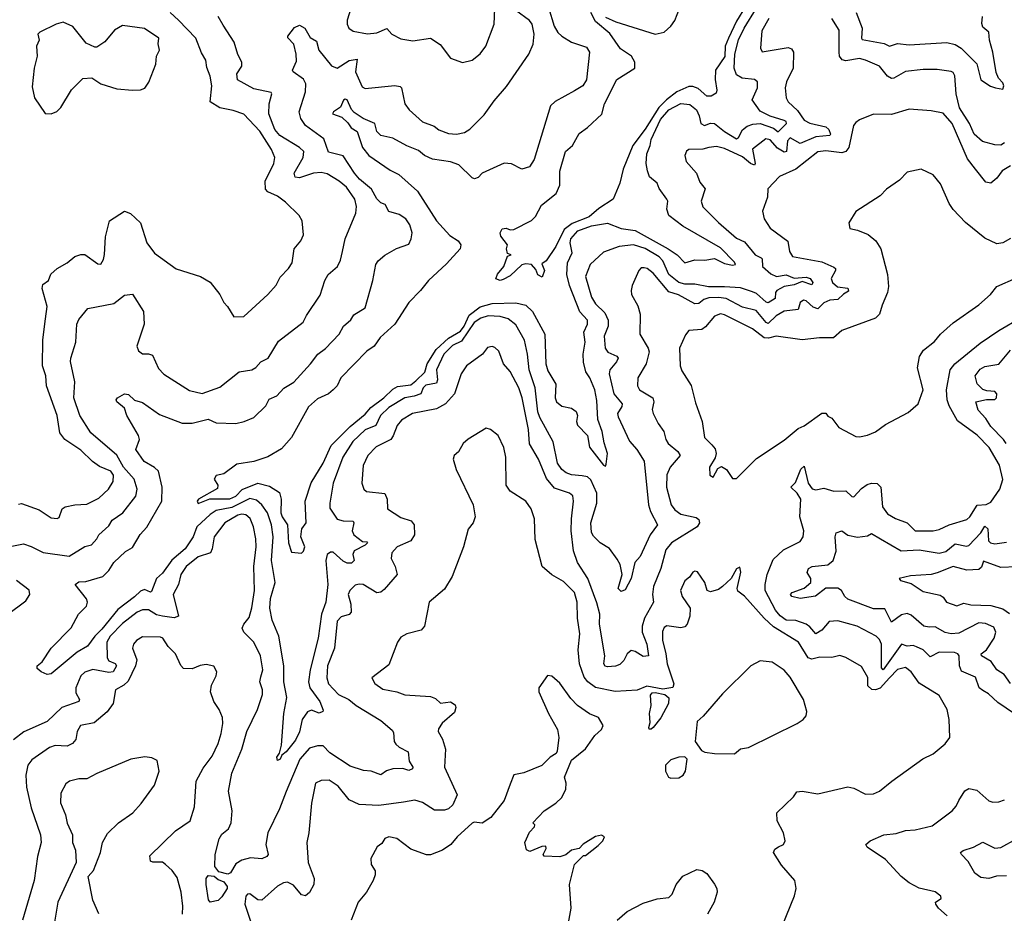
# Model space of a CAD drawing. Extents: x 1843161 to 1959474, y 907081 to 1016326.
# Tile 41 of 256: x 1849487 to 1854443, y 941709 to 946208. Entities that reach past the tile are written whole.
import ezdxf

# ---------------------------------------------------------------- set-up
doc = ezdxf.new("R2010")
doc.units = 0

msp = doc.modelspace()

# ---------------------------------------------------------------- linework, layer by layer
at = {"layer": '0CON20XD'}
for points in [[(1852149.2, 946269.2), (1852177.6, 946175), (1852195, 946144), (1852215, 946125.3), (1852265, 946095.9), (1852339.4, 946069.4), (1852355.8, 946045), (1852340, 945905), (1852321.2, 945875), (1852280.3, 945849.7), (1852183, 945797), (1852158.6, 945775), (1852077.1, 945505), (1852052.7, 945467.3), (1852015, 945455.8), (1851963.2, 945483.2), (1851925, 945486.7), (1851815, 945435.6), (1851795, 945414.4), (1851777, 945407), (1851765, 945412.2), (1851698.1, 945478.1), (1851655, 945492.3), (1851565, 945506.3), (1851525, 945524.7), (1851495, 945549.2), (1851435, 945573.3), (1851365, 945611.5), (1851305, 945625.6), (1851284.5, 945645), (1851275, 945685.6), (1851215, 945710.6), (1851170.8, 945740.8), (1851156.9, 945756.9), (1851135, 945804.5), (1851125, 945808.1), (1851116.6, 945803.4), (1851102.4, 945767.6), (1851065.8, 945745), (1851061.4, 945735), (1851107.6, 945717.6), (1851138.5, 945688.5), (1851155, 945663.1), (1851185.7, 945645), (1851212.1, 945565), (1851244.2, 945524.2), (1851351.5, 945451.5), (1851395, 945429.3), (1851490, 945345), (1851585, 945195.5), (1851652.4, 945122.4), (1851694.4, 945095), (1851707.8, 945075), (1851704.5, 945055), (1851635, 944979.5), (1851544, 944896), (1851505, 944845.5), (1851446.4, 944785), (1851375.2, 944674.8), (1851301.5, 944608.5), (1851271.3, 944565), (1851235, 944539.6), (1851103, 944405), (1851084.2, 944365), (1851065.3, 944345), (1851041.1, 944325), (1850985, 944300.3), (1850940, 944260), (1850855.2, 944104.8), (1850805, 944048.2), (1850735, 944006.9), (1850665, 943984.7), (1850580, 943970), (1850515, 943922.5), (1850476.4, 943913.6), (1850466.2, 943895), (1850483.8, 943865), (1850482.3, 943847.7), (1850386, 943795), (1850380.8, 943785), (1850385, 943772), (1850443.6, 943796.4), (1850545, 943795.8), (1850575, 943809.8), (1850606.8, 943843.2), (1850685, 943875.6), (1850745, 943860), (1850795, 943828.1), (1850802.2, 943795), (1850800.7, 943725), (1850807.5, 943705), (1850835.5, 943665), (1850840.2, 943575), (1850855, 943527.5), (1850905, 943522), (1850915, 943532), (1850921.8, 943555), (1850901.1, 943605), (1850907.5, 943645), (1850929.2, 943675), (1850923.6, 943785), (1850953.4, 943876.6), (1851014.5, 943975), (1851054.8, 944065.2), (1851150.2, 944159.8), (1851225, 944221.6), (1851254.1, 944255.9), (1851319.3, 944305), (1851365, 944348.4), (1851389, 944361), (1851455, 944370.6), (1851480.6, 944389.4), (1851525.5, 944434.5), (1851537.3, 944475), (1851582.4, 944547.6)], [(1851153.8, 946265), (1851135.9, 946205.9), (1851136, 946185), (1851143.8, 946165), (1851165, 946150), (1851237.3, 946137.3), (1851285, 946141.4), (1851335, 946163.8), (1851360, 946135), (1851405, 946112.5), (1851465, 946102.5), (1851555, 946115.7), (1851603.4, 946083.4), (1851655, 946014), (1851715, 945992), (1851765, 946004.4), (1851805, 946035.8), (1851833.1, 946075), (1851875.7, 946185), (1851878.2, 946265)], [(1851582.4, 944547.6), (1851645, 944605.7), (1851705, 944640), (1851724.5, 944665), (1851750, 944720), (1851805, 944762.6), (1851865, 944780), (1851985, 944782.9), (1852035, 944771.3), (1852068.7, 944738.7), (1852130, 944625), (1852135.2, 944475.2), (1852145, 944440), (1852185, 944373.8), (1852182.3, 944305), (1852188.5, 944285), (1852215, 944263.1), (1852265, 944251.8), (1852287.3, 944235), (1852295.2, 944215.2), (1852289.8, 944185), (1852295, 944166.4), (1852345.2, 944115.2), (1852355.9, 944055.9), (1852425, 943966), (1852435, 943961.2), (1852439.5, 943970.5), (1852445.7, 944024.2), (1852428.4, 944078.4), (1852418.7, 944135), (1852396.2, 944195), (1852391.6, 944291.6), (1852382.6, 944345), (1852356.9, 944405), (1852337.2, 944435), (1852325, 944483.3), (1852323, 944525), (1852332.7, 944585), (1852327.2, 944635), (1852344.7, 944675), (1852344.7, 944694.8), (1852307.1, 944737.1), (1852255, 944869.5), (1852241.2, 944925), (1852243.8, 944985), (1852267.1, 945035), (1852257.9, 945085), (1852261.6, 945105), (1852295.9, 945145), (1852365, 945170.3), (1852445, 945184.2), (1852515, 945156.7), (1852585, 945147.8), (1852750.8, 945055), (1852797.1, 945025), (1852835, 944984.5), (1852885, 944998.5), (1852935, 944997.5), (1852985, 945006.4), (1853035, 944981.6), (1853075, 944971.8), (1853089.2, 944975), (1853085, 944987.3), (1853015, 945059.2), (1852825, 945168.7), (1852755, 945222.5), (1852744.6, 945255), (1852748.8, 945295), (1852744.6, 945305), (1852705, 945358.6), (1852695, 945385.6), (1852657.9, 945417.9), (1852647, 945447), (1852640.3, 945485), (1852643.1, 945533.1), (1852660.4, 945575), (1852665.2, 945605), (1852712.7, 945705), (1852755, 945754.5), (1852815, 945785.6), (1852860.8, 945780.8), (1852892.9, 945755), (1852907.4, 945725), (1852914.8, 945685), (1852934.8, 945675.2), (1852965, 945687.2), (1852985, 945686.3), (1853035, 945645.8), (1853095, 945608.2), (1853105, 945614.6), (1853125, 945653.3), (1853148, 945672), (1853176.9, 945683.1), (1853215, 945685.7), (1853282, 945662), (1853305, 945644.1), (1853346.9, 945685), (1853345.3, 945695), (1853335, 945701.2), (1853265, 945723.3), (1853215, 945747.9), (1853174.5, 945805), (1853200.7, 945865), (1853200, 945895), (1853185, 945907.7), (1853124.4, 945914.4), (1853095, 945930), (1853083.6, 945965), (1853086.4, 946035), (1853105, 946106.4), (1853133.2, 946165), (1853195, 946265.7)], [(1853139.9, 946275), (1853095, 946201.6), (1853054.1, 946115.9), (1853038.8, 946075), (1853036.7, 946023.3), (1852990, 945955), (1852987.8, 945907.8), (1852996.8, 945853.2), (1852992, 945838), (1852967, 945823), (1852945, 945823.8), (1852901.5, 945861.5), (1852875, 945871.6), (1852855, 945871.5), (1852795, 945845.5), (1852743.1, 945805), (1852704.2, 945765.8), (1852635, 945657.5), (1852572.4, 945575), (1852523.8, 945455), (1852508.6, 945385), (1852473.8, 945305), (1852402.2, 945257.8), (1852352.8, 945215), (1852268.3, 945181.7), (1852228, 945152), (1852185, 945066.2), (1852137.5, 944995), (1852115, 944980), (1852128.1, 944945), (1852117.5, 944912.5), (1852094.4, 944924.4), (1852085, 944950), (1852062.5, 944975), (1852035, 944980), (1852015, 944974), (1851955, 944918.6), (1851920, 944900), (1851905, 944895.5), (1851884, 944904), (1851892.6, 944927.4), (1851923.8, 944965), (1851941.7, 945018.3), (1851960, 945025), (1851941.7, 945031.7), (1851937.5, 945055), (1851942.5, 945075), (1851909.2, 945119.2), (1851905.8, 945135.8), (1851915, 945155.5), (1851935, 945158.8), (1851955, 945151.1), (1851975, 945151.8), (1852062.6, 945197.4), (1852083.3, 945216.7), (1852112.8, 945275), (1852186.5, 945333.5), (1852205.5, 945374.5), (1852206.5, 945445), (1852233.9, 945545), (1852269.2, 945575), (1852303.2, 945635), (1852345, 945665.3), (1852416.5, 945733.5), (1852431, 945785), (1852492.6, 945907.4), (1852583.8, 945965), (1852582.9, 945995), (1852566.5, 946025), (1852511, 946061), (1852458.2, 946138.2), (1852385, 946200), (1852361.4, 946245)], [(1852435, 946220.4), (1852488, 946198), (1852685, 946134.8), (1852731.1, 946145), (1852765, 946175.4), (1852784.7, 946205), (1852808.6, 946265)], [(1849405, 943548.7), (1849505, 943569.4), (1849545, 943556.4), (1849605, 943525.4), (1849735, 943506.7), (1849813.9, 943556.1), (1849848.6, 943565), (1849874.5, 943595), (1849885.7, 943615), (1849935, 943660.6), (1849952, 943688), (1850006.2, 943725), (1850071.2, 943808.8), (1850078.8, 943845), (1850062.2, 943895), (1850008.6, 943955), (1849975, 944015.4), (1849845, 944128.6), (1849790, 944215), (1849759.1, 944305), (1849763.6, 944385), (1849743.2, 944486.8), (1849743.3, 944505), (1849769.1, 944585), (1849774.5, 944675), (1849785, 944699.2), (1849830, 944755), (1849960, 944780), (1850015, 944822.2), (1850055, 944826.2), (1850109.8, 944739.8), (1850113.1, 944675), (1850077.1, 944565), (1850085, 944541.2), (1850105, 944526), (1850135, 944526.2), (1850155, 944518.8), (1850185, 944452.5), (1850212.9, 944422.9), (1850341.9, 944341.9), (1850405, 944325.6), (1850495, 944357.8), (1850592, 944435), (1850655, 944445.7), (1850675, 944457.1), (1850701.4, 944485), (1850737.8, 944505), (1850789.5, 944590.5), (1850914.4, 944685), (1850930.6, 944719.4), (1850999.3, 944820.7), (1851023.1, 944895), (1851039.5, 944925), (1851086.9, 944965), (1851102.4, 944997.6), (1851111.1, 945041.1), (1851124.6, 945105.4), (1851178.9, 945235), (1851182.6, 945267.4), (1851174.5, 945305), (1851131.8, 945365), (1851095, 945395.9), (1851035, 945432.3), (1851005, 945438.4), (1850965.3, 945435.3), (1850895, 945412.2), (1850873.3, 945415), (1850867.7, 945435), (1850914.2, 945515), (1850916.7, 945545), (1850895.5, 945565), (1850795.7, 945625.7), (1850771.1, 945655), (1850741, 945735), (1850742.2, 945785), (1850755.4, 945835), (1850752.5, 945842.5), (1850665, 945859.5), (1850583.3, 945905), (1850580.5, 945935), (1850604.2, 945975), (1850604.2, 945995), (1850585, 946033.8), (1850566.8, 946095), (1850511.3, 946181.3), (1850486, 946225)], [(1849481.3, 943768.7), (1849495, 943771.8), (1849585, 943741.4), (1849645, 943700.8), (1849675, 943696.2), (1849685, 943702.5), (1849700, 943745), (1849715, 943756), (1849765, 943766), (1849825, 943768.8), (1849885, 943799.4), (1849933.5, 943845), (1849956.5, 943883.5), (1849958.8, 943915), (1849945, 943934.6), (1849889, 943959), (1849853.2, 943983.2), (1849795, 944040.9), (1849713.2, 944095), (1849689, 944129), (1849674.8, 944215), (1849622.1, 944365), (1849618.1, 944415), (1849600.7, 944465), (1849603, 944597), (1849616.9, 944703.1), (1849625.6, 944765), (1849600, 944855), (1849602.5, 944875), (1849631.2, 944895), (1849643.3, 944926.7), (1849675, 944956.2), (1849725, 944983.8), (1849765, 945016.2), (1849795, 945026.7), (1849815, 945026.7), (1849879.3, 944979.3), (1849895, 944977.5), (1849908.8, 945001.2), (1849914.2, 945025.8), (1849918.8, 945115), (1849939.2, 945195), (1850015, 945244), (1850045, 945232.9), (1850095, 945186.2), (1850127.5, 945085), (1850165, 945033.3), (1850274.3, 944954.3), (1850397.5, 944915), (1850445, 944886.2), (1850493.8, 944825), (1850513.8, 944785), (1850533.3, 944765), (1850565, 944712.5), (1850615.8, 944714.2), (1850736.2, 944825), (1850778.3, 944871.7), (1850797.4, 944912.6), (1850840, 944955), (1850858.9, 944985), (1850869.2, 945055), (1850902, 945095), (1850915.7, 945125), (1850909.2, 945195), (1850892.7, 945222.7), (1850825, 945289.2), (1850785, 945319.4), (1850735, 945341.4), (1850724.6, 945354.6), (1850722.7, 945395), (1850766.4, 945485), (1850771.2, 945515), (1850753.6, 945555), (1850695, 945646.7), (1850615, 945733.3), (1850561.5, 945751.5), (1850495, 945764.5), (1850446, 945795), (1850453.6, 945875), (1850445, 945923.3), (1850428, 945968), (1850424.5, 946005), (1850401.9, 946041.9), (1850373.8, 946115), (1850285.4, 946205.4), (1850244.3, 946244.3)], [(1853257.9, 946215), (1853222.8, 946152.8), (1853215.8, 946065), (1853225, 946046.2), (1853355, 946068.2), (1853371.2, 946061.2), (1853381.4, 946045), (1853380.9, 945965), (1853346.4, 945895), (1853339.6, 945865), (1853345.4, 945815.4), (1853355.6, 945795), (1853401.8, 945751.8), (1853435, 945703.2), (1853465, 945688.1), (1853545, 945668.2), (1853559.5, 945655), (1853568.2, 945631.8), (1853564.2, 945625.8), (1853495, 945618.9), (1853415, 945585.1), (1853365, 945613.2), (1853352, 945598), (1853346.4, 945545), (1853335, 945541.1), (1853301.3, 945561.3), (1853265, 945603.8), (1853241.9, 945608.1), (1853175, 945556.2), (1853188.6, 945485), (1853185, 945475.7), (1853165, 945484.1), (1853125, 945517.9), (1853035, 945560), (1852995, 945570.4), (1852955, 945564.5), (1852925, 945557.3), (1852855, 945554), (1852843.1, 945546.9), (1852834.3, 945525), (1852841.1, 945495), (1852892.9, 945435), (1852910.8, 945390.8), (1852937.6, 945357.6), (1852916.5, 945295), (1852926.2, 945266.2), (1853005, 945186.5), (1853095, 945108.9), (1853135, 945090.4), (1853189.4, 945025), (1853219.7, 945009.7), (1853224.6, 945004.6), (1853226.6, 944965), (1853268.5, 944928.5), (1853296.1, 944916.1), (1853345, 944923.8), (1853385, 944907), (1853445, 944912.3), (1853465.5, 944905), (1853479.1, 944885), (1853475, 944873.3), (1853425, 944889.8), (1853385, 944872.9), (1853334.9, 944865.1), (1853298.2, 944845), (1853290.7, 944835), (1853290, 944805), (1853255, 944783.3), (1853245, 944785.9), (1853195, 944830.4), (1853175, 944838.9), (1853115, 944857.6), (1853035, 944863.2), (1852953.3, 944863.3), (1852885, 944876.4), (1852835, 944877), (1852805, 944885.9), (1852755, 944926.3), (1852724, 944995), (1852705, 945014.8), (1852635, 945055.8), (1852576.2, 945075), (1852505, 945066.4), (1852425, 945038.5), (1852359.1, 944975), (1852334.1, 944915), (1852365, 944811.4), (1852385, 944777.7), (1852432.8, 944732.8), (1852449.4, 944695), (1852448.5, 944665), (1852429.7, 944615), (1852433.9, 944555), (1852447.8, 944535), (1852492.9, 944515), (1852498.8, 944505), (1852491.6, 944485), (1852458, 944445), (1852454.7, 944425), (1852478, 944325), (1852518.8, 944275), (1852518.3, 944261.7), (1852496.8, 944225), (1852499.1, 944209.1), (1852557, 944087), (1852592.7, 944045), (1852630, 943985), (1852652.8, 943765), (1852662.6, 943732.6), (1852697.3, 943665), (1852661.1, 943615), (1852609.5, 943505), (1852582.7, 943475), (1852564.8, 943395), (1852535, 943337.5), (1852515, 943328.9), (1852499.5, 943345), (1852519.7, 943415), (1852508.8, 943465), (1852495, 943492.9), (1852455, 943546.7), (1852408, 943575), (1852375, 943608.6), (1852365.9, 943625.9), (1852361.2, 943675), (1852392.1, 943775), (1852392.8, 943825), (1852362, 943892), (1852345, 943906.3), (1852317.7, 943912.3), (1852265, 943917.6), (1852237.1, 943927.1), (1852215, 943944), (1852193.6, 943975), (1852172.7, 944082.7), (1852105.2, 944205), (1852095, 944234.4), (1852081, 944355), (1852050.9, 944445), (1852043.6, 944523.6), (1852027.6, 944595), (1851985, 944671.5), (1851945, 944702.6), (1851905, 944714.3), (1851845, 944716.6), (1851807.7, 944705), (1851775, 944684.1), (1851710.1, 944589.9), (1851665, 944568.3), (1851622.4, 944525), (1851585.7, 944445), (1851589.8, 944395), (1851585, 944378.2), (1851531.5, 944368.5), (1851518.4, 944355), (1851505.8, 944324.2), (1851472.5, 944312.5), (1851425, 944305.2), (1851345, 944255.2), (1851302.4, 944215), (1851279.1, 944165), (1851225, 944143.9), (1851162.9, 944085), (1851112.6, 944005), (1851065.3, 943875), (1851047.3, 943775), (1851048.5, 943748.5), (1851085, 943693.8), (1851114.7, 943684.7), (1851165, 943684.2), (1851169.2, 943675), (1851159.6, 943635), (1851168.2, 943615), (1851211.8, 943581.8), (1851235, 943580), (1851237.8, 943575), (1851225, 943562.5), (1851170, 943535), (1851163.8, 943515), (1851170, 943485), (1851157.6, 943472.4), (1851135, 943472.8), (1851115, 943481.4), (1851065, 943526.9), (1851051.8, 943528.2), (1851034.5, 943515), (1851027.1, 943485), (1851037.4, 943365), (1851028.2, 943275), (1851005.2, 943215), (1850988.9, 943095), (1850948.5, 942935), (1850940, 942875), (1850946.9, 942845), (1850997.9, 942775), (1851015, 942732.5), (1851012, 942725), (1850995, 942716.7), (1850955, 942732.5), (1850936.3, 942723.7), (1850908.7, 942685), (1850895, 942622.5), (1850875, 942581.8), (1850828.5, 942521.5), (1850805.8, 942505), (1850797.5, 942485), (1850785, 942479.2), (1850780.5, 942495), (1850794.2, 942515), (1850804.3, 942555), (1850815.6, 942715), (1850832.1, 942795), (1850816, 942874), (1850815.6, 942955), (1850791.8, 943105), (1850757.6, 943185), (1850745.9, 943245), (1850748.6, 943295), (1850771.9, 943375), (1850753.6, 943485), (1850762.3, 943605), (1850754.3, 943665), (1850734.2, 943725), (1850706.1, 943766.1), (1850678.5, 943788.5), (1850645, 943798.3), (1850555, 943752.6), (1850475, 943737.1), (1850445, 943717.4), (1850379.1, 943655), (1850359.4, 943605), (1850320, 943545), (1850253, 943487), (1850205, 943421.9), (1850175.8, 943395), (1850150.9, 943329.1), (1850145, 943326.4), (1850115, 943339.2), (1850095, 943331.8), (1850065, 943302), (1849981.2, 943238.8), (1849900.3, 943139.7), (1849864.2, 943105), (1849828.6, 943055), (1849775.2, 943024.8), (1849645.6, 942914.4), (1849625, 942912.3), (1849595, 942925.3), (1849575, 942941.8), (1849574.7, 942955), (1849599.5, 942975), (1849644.4, 943045), (1849745, 943146.2), (1849782.5, 943215), (1849822.9, 943255), (1849828.2, 943275), (1849822.7, 943292.7), (1849766.2, 943365), (1849785, 943377.8), (1849820, 943380), (1849905, 943405.6), (1849935.6, 943435), (1849960.5, 943475), (1850019.5, 943530.5), (1850055, 943551.4), (1850093.8, 943616.2), (1850126.3, 943653.7), (1850202.8, 943785), (1850204.4, 943854.4), (1850184.7, 943935), (1850165, 943954.6), (1850113.9, 943983.9), (1850070.5, 944045), (1850089.1, 944095), (1850085.4, 944115), (1850025.5, 944215), (1850015, 944252.5), (1849976.5, 944285), (1849972.7, 944295), (1849979.5, 944305), (1850015, 944324.2), (1850035, 944321.8), (1850065, 944292.5), (1850105, 944280.5), (1850190.1, 944220.1), (1850305, 944176.4), (1850355, 944177.7), (1850435, 944196.9), (1850475, 944178), (1850575, 944175.6), (1850617.5, 944185), (1850665, 944206.2), (1850726, 944265), (1850742.2, 944297.8), (1850780.8, 944315), (1850816.9, 944353.1), (1850865.9, 944384.1), (1850950, 944475), (1850987.1, 944525), (1851026.6, 944553.4), (1851094.6, 944625.4), (1851116.7, 944665), (1851153.1, 944696.9), (1851168.3, 944721.7), (1851225, 944758), (1851264.3, 944895), (1851280, 944975), (1851291.4, 944995), (1851325, 945022.9), (1851384.3, 945055.7), (1851445, 945078.8), (1851457.5, 945105), (1851462.5, 945135), (1851450.6, 945175), (1851430.6, 945205), (1851397.3, 945227.3), (1851345, 945242.7), (1851327.3, 945277.3), (1851305, 945286.9), (1851285, 945306.4), (1851257.6, 945355), (1851197.6, 945405), (1851171.4, 945435), (1851115, 945522.7), (1851041.6, 945541.6), (1851018.4, 945608.4), (1850925, 945675.6), (1850901.1, 945711.1), (1850894.3, 945745), (1850926.2, 945845), (1850926.8, 945885), (1850915, 945909.5), (1850862.5, 945945), (1850860.4, 945955), (1850879.7, 946000.3), (1850879.2, 946035), (1850866.1, 946085), (1850836.2, 946116.2), (1850836, 946125), (1850870.2, 946169.8), (1850895, 946180.4), (1850922.2, 946165), (1850949, 946119), (1850980.5, 946100.5), (1850992.3, 946055), (1851056.5, 945976.5), (1851085, 945964.5), (1851145, 946002.3), (1851185, 946009.5), (1851176.3, 945945), (1851209.9, 945869.9), (1851225, 945862.3), (1851375, 945876.3), (1851401.8, 945871.8), (1851408.5, 945865), (1851425.5, 945785), (1851446.7, 945755), (1851515, 945694.4), (1851572.8, 945672.8), (1851596.1, 945653.9), (1851644.6, 945634.6), (1851685, 945631.8), (1851725, 945640.9), (1851752.4, 945657.6), (1851825, 945730), (1851875, 945800), (1851937.7, 945872.3), (1852050, 946035), (1852071.9, 946085), (1852077.3, 946135), (1852067.2, 946185), (1852052.5, 946205), (1851984.5, 946254.5)], [(1854445, 945588.8), (1854425, 945576), (1854395, 945577.5), (1854333.8, 945595), (1854291.2, 945631.2), (1854268.1, 945685), (1854218.4, 945765), (1854200.9, 945835), (1854194.5, 945925), (1854185, 945941.9), (1854175, 945948.2), (1854105, 945957.3), (1854035, 945957.1), (1853945, 945947.3), (1853886.8, 945913.2), (1853875, 945912.5), (1853855, 945924.4), (1853815, 945974.5), (1853745, 946005.3), (1853713.7, 946013.7), (1853645, 946001.8), (1853626.2, 946006.2), (1853613.9, 946023.9), (1853611.5, 946045), (1853612.7, 946155), (1853574.5, 946215)], [(1853696.8, 946245), (1853728.4, 946165), (1853724.3, 946115), (1853728.3, 946108.3), (1853837.8, 946087.8), (1853865, 946075.5), (1853905, 946088), (1853965, 946081.8), (1854154.2, 946094.2), (1854195, 946084.2), (1854225.3, 946065), (1854305, 945985.5), (1854325.4, 945905), (1854374, 945874), (1854398.8, 945865), (1854435, 945858), (1854440.5, 945875), (1854435, 945890), (1854413.3, 945913.3), (1854401.7, 945941.7), (1854386.1, 946045), (1854368, 946105), (1854365.6, 946145), (1854335, 946170.8), (1854329.6, 946189.6), (1854334.2, 946225)], [(1849645, 945734.2), (1849673.6, 945746.4), (1849693.9, 945766.1), (1849746.7, 945855), (1849805, 945912.5), (1849850, 945915), (1849895, 945886.2), (1849975, 945860), (1850054.1, 945854.1), (1850095, 945855.8), (1850116.4, 945863.6), (1850136.8, 945893.2), (1850171.4, 945985), (1850175.7, 946025), (1850190, 946055), (1850183.6, 946086.4), (1850186.7, 946115), (1850114.4, 946164.4), (1850005, 946178.8), (1849964.3, 946155.7), (1849915, 946096.7), (1849875, 946070), (1849865, 946070), (1849820.5, 946090.5), (1849755, 946173.8), (1849705, 946196.7), (1849670, 946185), (1849587.5, 946145), (1849578.8, 946135), (1849584.2, 946105), (1849570.8, 946075), (1849574, 946025), (1849559.2, 945965), (1849550.3, 945869.7), (1849560.6, 945815), (1849615, 945736.2), (1849645, 945734.2)], [(1854475, 945473.1), (1854432.8, 945447.2), (1854405, 945410), (1854375, 945385.6), (1854350.5, 945390.5), (1854298.7, 945455), (1854257.7, 945507.7), (1854180.9, 945685), (1854135, 945737.3), (1854075, 945749.6), (1853965, 945757.5), (1853875, 945730.9), (1853785, 945731.9), (1853715, 945704.4), (1853695, 945691.4), (1853683.3, 945675), (1853661.1, 945565), (1853646.1, 945543.9), (1853625, 945538.8), (1853545, 945548.5), (1853505, 945543.3), (1853394, 945455), (1853310.8, 945419.2), (1853253.2, 945356.8), (1853251.9, 945315), (1853225.8, 945245), (1853233.9, 945206.1), (1853265, 945159.4), (1853353.5, 945093.5), (1853361.8, 945041.8), (1853376.3, 945016.3), (1853525, 944989), (1853585, 944961.9), (1853592.9, 944955), (1853592.8, 944945), (1853572.4, 944905), (1853578.4, 944885), (1853604.1, 944864.1), (1853655, 944855.9), (1853658.7, 944841.3), (1853632.9, 944827.1), (1853605, 944800), (1853564.3, 944795.7), (1853535, 944782), (1853505, 944753.1), (1853480.8, 944760.8), (1853445, 944793.1), (1853433.1, 944796.9), (1853415.8, 944785), (1853405, 944748.8), (1853335, 944741.5), (1853295, 944717.3), (1853255, 944679.4), (1853245, 944683), (1853193.7, 944743.7), (1853125, 944761.8), (1853043.3, 944805), (1853005, 944810.1), (1852955, 944807.3), (1852930.9, 944799.1), (1852905, 944780), (1852885, 944777.9), (1852802.4, 944822.4), (1852755, 944838.4), (1852675, 944932.1), (1852645.7, 944955), (1852629.5, 944959.5), (1852615, 944959.2), (1852604, 944945), (1852569.1, 944870.9), (1852564.2, 944845), (1852566.9, 944825), (1852597.8, 944767.8), (1852610.9, 944725), (1852607.8, 944625), (1852650.9, 944555), (1852655.3, 944535.3), (1852640.8, 944475), (1852598.8, 944405), (1852596.1, 944365), (1852606.7, 944345), (1852674.6, 944305), (1852678.8, 944285), (1852670.8, 944245), (1852676.1, 944225), (1852700, 944175), (1852729.6, 944135), (1852739.5, 944095), (1852750.9, 944075), (1852800, 944035), (1852811.5, 944015), (1852760.8, 943955), (1852743.6, 943916.4), (1852742.1, 943855), (1852765.7, 943765.7), (1852785, 943740), (1852815, 943719.2), (1852892.8, 943702.8), (1852905, 943691.2), (1852908.9, 943675), (1852897.8, 943655), (1852767.5, 943575), (1852739.9, 943540.1), (1852714.7, 943445), (1852677.3, 943355), (1852672.9, 943315), (1852678, 943275), (1852631.8, 943195), (1852619.8, 943155), (1852620.2, 943125), (1852644.1, 943064.1), (1852651.5, 943005), (1852625, 943002), (1852585, 943028.2), (1852565, 943032.2), (1852545, 943015.5), (1852528.1, 942981.9), (1852507.2, 942962.8), (1852486.2, 942953.8), (1852445, 942949.8), (1852433.7, 942953.7), (1852427.8, 942965), (1852432.8, 943005), (1852405.4, 943165), (1852407.9, 943215), (1852392.5, 943272.5), (1852346.5, 943395), (1852294.8, 943475), (1852273.8, 943533.8), (1852263, 943635), (1852264.7, 943695), (1852274, 943785), (1852270.4, 943810.4), (1852254.6, 943824.6), (1852179.6, 943849.6), (1852138.7, 943898.7), (1852098.1, 943995), (1852052.5, 944072.5), (1852048.6, 944145), (1852016.4, 944305), (1851999.7, 944355), (1851955, 944437.5), (1851921.9, 944475), (1851899.3, 944539.3), (1851878.3, 944558.3), (1851865, 944562.5), (1851842.4, 944557.6), (1851815.8, 944524.2), (1851735.5, 944465), (1851708.8, 944425), (1851675.3, 944324.7), (1851630.6, 944275), (1851585, 944248.4), (1851464.8, 944225.2), (1851407.9, 944192.1), (1851386.8, 944165), (1851367.2, 944112.7), (1851354.7, 944095.3), (1851281.7, 944058.3), (1851240, 944015), (1851216.2, 943963.8), (1851209.4, 943875), (1851218.6, 943845), (1851233, 943833), (1851325, 943822.9), (1851337.3, 943795), (1851338.6, 943745), (1851405, 943701.8), (1851456.7, 943685), (1851472.5, 943665), (1851473.3, 943615), (1851455, 943584.5), (1851387.1, 943555), (1851360, 943525), (1851356.5, 943495), (1851376.2, 943455), (1851386.9, 943415), (1851321.2, 943338.8), (1851304, 943326), (1851285, 943323.4), (1851215, 943363.9), (1851195, 943366.9), (1851175, 943361.1), (1851148.9, 943335), (1851140.5, 943315), (1851154.1, 943265), (1851155.3, 943224.7), (1851145, 943212.9), (1851105, 943202.5), (1851085, 943180.6), (1851071.6, 943045), (1851036.7, 942955), (1851032.5, 942895), (1851040.8, 942865), (1851090.9, 942810.9), (1851143.3, 942785), (1851181.2, 942755), (1851305, 942680.7), (1851361.5, 942631.5), (1851369.1, 942619.1), (1851372.2, 942575), (1851380.5, 942560.5), (1851397.5, 942545), (1851442.1, 942522.1), (1851447.8, 942475), (1851465.7, 942445), (1851464.1, 942435.9), (1851445, 942427.5), (1851415, 942439.1), (1851365, 942436), (1851333.8, 942426.2), (1851305, 942407.1), (1851256.7, 942425), (1851218.1, 942428.1), (1851149.5, 942449.5), (1851047.1, 942517.1), (1851015, 942551.8), (1850985, 942552.5), (1850945, 942540.6), (1850897.2, 942485), (1850827.3, 942322.7), (1850794, 942236), (1850735.3, 942115), (1850726.1, 942055), (1850737.1, 942005), (1850730, 941995), (1850705, 941983.1), (1850647.9, 941987.9), (1850605, 941976.2), (1850575, 941957.8), (1850547.5, 941912.5), (1850535, 941906.8), (1850488.9, 941918.9), (1850469.2, 941945), (1850470, 942005), (1850491.2, 942085), (1850505, 942108.1), (1850538.1, 942135), (1850550.5, 942165), (1850556.2, 942225), (1850537.9, 942325), (1850554.6, 942415), (1850604.2, 942535), (1850630.6, 942625), (1850684, 942735), (1850709.6, 942810.4), (1850709.7, 942835), (1850695.8, 942875), (1850700.8, 942899.2), (1850710.8, 942935), (1850699.2, 943005), (1850665, 943074.4), (1850614.5, 943125), (1850606.5, 943145), (1850614.4, 943165), (1850641.1, 943198.9), (1850655, 943246.7), (1850668.7, 943335), (1850665.3, 943455.3), (1850677.4, 943555), (1850676.1, 943595), (1850663.3, 943655), (1850646.2, 943696.2), (1850625, 943714.7), (1850605, 943718.4), (1850585, 943713.9), (1850520, 943675), (1850466.2, 943605), (1850456, 943544), (1850446.9, 943525), (1850385, 943503.6), (1850324.6, 943455), (1850298.2, 943415), (1850286.7, 943365), (1850258.5, 943315), (1850285.5, 943205), (1850265, 943197.2), (1850205, 943204.8)], [(1854475, 945107.5), (1854435.9, 945084.1), (1854405, 945080), (1854345, 945108.8), (1854248, 945188), (1854185, 945252), (1854165, 945283.3), (1854122.5, 945382.5), (1854085, 945427.5), (1854025, 945456), (1853955, 945441.2), (1853915, 945400), (1853850, 945355), (1853818.8, 945321.2), (1853695, 945243.3), (1853661.2, 945185), (1853665, 945157.5), (1853705, 945148.8), (1853757.3, 945127.3), (1853796.7, 945095), (1853821.2, 945055), (1853855.9, 944925.9), (1853860, 944865), (1853856, 944835), (1853828.6, 944771.4), (1853814.3, 944725), (1853794, 944705), (1853625, 944642.9), (1853583.4, 944606.6), (1853513.6, 944606.4), (1853425, 944595.7), (1853295.3, 944615.3), (1853255.7, 944604.3), (1853235, 944606.9), (1853175, 944652), (1853035, 944722.3), (1853015, 944726.9), (1852985, 944715.6), (1852938.8, 944661.2), (1852920.9, 944649.1), (1852855, 944644), (1852837.6, 944622.4), (1852808.9, 944555), (1852810.8, 944465), (1852819.7, 944439.7), (1852867.4, 944367.4), (1852888.7, 944278.7), (1852922.2, 944185), (1852934.4, 944105), (1852971.7, 944068.3), (1852987.8, 944047.8), (1852992.5, 944025), (1852987.6, 944002.4), (1852958.8, 943955), (1852960, 943915), (1852977.5, 943905), (1853000.9, 943949.1), (1853019.5, 943959.5), (1853044.4, 943944.4), (1853075, 943898.8), (1853095, 943898.8)], [(1853095, 943898.8), (1853195, 943999.2), (1853335, 944092), (1853405, 944150), (1853435, 944163.8), (1853525, 944228), (1853545, 944227.5), (1853555, 944212.5), (1853575, 944202.5), (1853610, 944155), (1853695, 944110), (1853715, 944108.8), (1853755, 944116), (1853795, 944134), (1853845, 944170), (1853958.8, 944231.2), (1854008.8, 944275), (1854034.4, 944345), (1854006.7, 944455), (1854017.1, 944512.9), (1854035.7, 944545), (1854091.2, 944588.8), (1854121.2, 944625), (1854185, 944681.4), (1854315, 944773.1), (1854373.8, 944825), (1854406.2, 944865), (1854505, 944908.1)], [(1854495, 942714.4), (1854410.2, 942770.2), (1854364.4, 942815), (1854335, 942830.8), (1854317.3, 942845), (1854298.1, 942898.1), (1854227.9, 942927.9), (1854218.2, 942955), (1854215.9, 943005.9), (1854210, 943015), (1854192.4, 943022.4), (1854115, 943024.8), (1854070.8, 943000.8), (1854035, 943036.2), (1854001.6, 943051.6), (1853985, 943056.8), (1853955, 943054.3), (1853925, 943064.2), (1853833.8, 942935), (1853825.3, 942945.3), (1853825, 943064.2), (1853815, 943087.1), (1853797.5, 943105), (1853703.3, 943155), (1853605, 943181.9), (1853561.6, 943178.4), (1853525.2, 943134.8), (1853495, 943116), (1853465, 943152), (1853445, 943165.8), (1853394, 943184), (1853344.4, 943185), (1853315, 943206.8), (1853291.6, 943235), (1853239.1, 943335), (1853238.8, 943365), (1853248.9, 943415), (1853279.1, 943490.9), (1853331.2, 943538.8), (1853415, 943580.5), (1853431.2, 943605), (1853433.8, 943635), (1853413.2, 943705), (1853418.2, 943795), (1853400.3, 943825), (1853368.5, 943855), (1853392.2, 943877.8), (1853419.4, 943945), (1853435, 943960.6), (1853455.3, 943875), (1853476.3, 943846.3), (1853495, 943840.8), (1853535, 943848.9), (1853585, 943834.3), (1853645, 943836.8), (1853675, 943807.1), (1853685, 943805.7), (1853725, 943848.6), (1853752.1, 943867.9), (1853775, 943875.4), (1853803.3, 943873.3), (1853821.6, 943855), (1853830.3, 943755), (1853855, 943720), (1853895, 943697.5), (1853955, 943675.5), (1853995.3, 943635.3), (1854085, 943635.3), (1854115, 943640.9), (1854165.7, 943664.3), (1854255, 943691.5), (1854269.6, 943705), (1854306.5, 943763.5), (1854352.2, 943767.8), (1854375, 943778.6), (1854420, 943845), (1854436.3, 943893.7), (1854418.4, 943965), (1854367, 944055), (1854306.3, 944116.3), (1854208.4, 944188.4), (1854165, 944264.6), (1854155.7, 944295), (1854152.6, 944345), (1854171.2, 944445), (1854194.8, 944475.2), (1854320.9, 944579.1), (1854415.9, 944644.1), (1854525, 944706.8)], [(1854451.8, 944075), (1854439.6, 944095), (1854375, 944160), (1854349.7, 944199.8), (1854311.8, 944241.8), (1854300, 944285), (1854353.9, 944296.1), (1854395, 944296.7), (1854403.3, 944305), (1854406.2, 944325), (1854395, 944336), (1854355, 944339.2), (1854335, 944346.9), (1854306.5, 944375), (1854296.2, 944415), (1854321, 944449), (1854345, 944461.6), (1854416.4, 944473.6), (1854474.4, 944545)], [(1853325.4, 941644.6), (1853387, 941797), (1853395.6, 941835), (1853388.6, 941875), (1853321.1, 941951.1), (1853281.2, 942015), (1853288.3, 942031.7), (1853306.2, 942043.8), (1853332.5, 942055), (1853340, 942075), (1853331.2, 942115), (1853300, 942175), (1853298.8, 942215), (1853381.2, 942295), (1853399.2, 942320.8), (1853425, 942324.2), (1853505, 942310.6), (1853655, 942346.9), (1853685, 942340), (1853745, 942308.6), (1853785, 942310), (1853815.5, 942324.5), (1853876.7, 942375), (1854033.7, 942486.3), (1854085, 942511.4), (1854145, 942563.1), (1854169.2, 942595), (1854165.6, 942685), (1854155.6, 942735), (1854115, 942806), (1854015, 942868), (1853974.7, 942924.7), (1853945, 942946.1), (1853905, 942937.1), (1853865.9, 942894.1), (1853818, 942842), (1853795, 942834.8), (1853776.8, 942836.8), (1853756.8, 942855), (1853756, 942896), (1853725, 942951.5), (1853645, 942997.5), (1853615, 943007.1), (1853575, 942997.5), (1853515, 942998.5), (1853475, 942988.4), (1853455.7, 942995.7), (1853407.5, 943075), (1853281.6, 943151.6), (1853234.8, 943194.8), (1853135, 943305.7), (1853102, 943332), (1853098.8, 943345), (1853116.7, 943426.7), (1853112.5, 943452.5), (1853095, 943444), (1853067.5, 943395), (1853025, 943354), (1853005, 943338.8), (1852965, 943327.5), (1852947.5, 943335), (1852936.2, 943375), (1852899.3, 943429.3), (1852885, 943432.5), (1852875, 943427.5), (1852857.7, 943402.3), (1852835, 943383.3), (1852812.5, 943335), (1852822, 943305), (1852862, 943245), (1852860.6, 943205), (1852847.5, 943165), (1852835, 943150.8), (1852815, 943147.1), (1852745, 943156.7), (1852731.7, 943148.3), (1852722.4, 943127.6), (1852721.8, 943085), (1852739.8, 943015), (1852745.6, 942965), (1852778.8, 942865), (1852774.6, 942845.4), (1852725, 942838.6), (1852643, 942853), (1852595, 942833.2), (1852485, 942826.2), (1852385, 942847), (1852347.1, 942875), (1852328.2, 942898.2), (1852305.3, 942964.7), (1852298.1, 943035), (1852306.9, 943116.9), (1852294.5, 943195), (1852293.8, 943275), (1852280.4, 943325), (1852225, 943379.4), (1852165, 943414.2), (1852116.2, 943455), (1852082.1, 943592.1), (1852077.8, 943695), (1852060.6, 943745), (1852034, 943785), (1851956.2, 943835), (1851936, 943865), (1851933.1, 944005), (1851923.3, 944055), (1851896, 944115), (1851857.5, 944145), (1851835, 944151.2), (1851745, 944096.2), (1851718.8, 944075), (1851695, 944032.5), (1851673.3, 944015), (1851668, 943995), (1851684.4, 943944.4), (1851769.2, 943765), (1851780, 943705), (1851768.8, 943675), (1851745, 943642.5), (1851720.6, 943555), (1851664, 943405), (1851625, 943341.2), (1851548, 943275), (1851524, 943155), (1851507.5, 943135), (1851435, 943115.8), (1851405, 943098.8), (1851388.8, 943075), (1851345, 942960), (1851260, 942895), (1851275, 942866.2), (1851315, 942837.5), (1851385, 942824.2), (1851425, 942808.8), (1851555, 942801.5), (1851580, 942790), (1851605, 942767.5), (1851655, 942773.3), (1851679.1, 942759.1), (1851682.2, 942745), (1851675, 942720.8), (1851612.6, 942667.4), (1851595, 942638.8), (1851593.3, 942625), (1851615.3, 942585.3), (1851630.3, 942535), (1851625.4, 942445), (1851688.5, 942305), (1851667.3, 942255), (1851645, 942234.7), (1851625, 942227.9), (1851575, 942229.2), (1851515, 942267.5), (1851475, 942278.8), (1851419.4, 942269.4), (1851295, 942252.3), (1851195, 942257.1), (1851145, 942280.7), (1851089.5, 942349.5), (1851045, 942379.1), (1851005, 942378.1), (1850975.8, 942365), (1850955.4, 942264.6), (1850942.9, 942115), (1850932.2, 942065), (1850938.2, 941965), (1850969.6, 941885), (1850967.7, 941855), (1850945, 941814.4), (1850925, 941797.8), (1850905, 941802.2), (1850865, 941851.8), (1850835, 941865.7), (1850815, 941862.4), (1850785, 941846.1), (1850705, 941775.6), (1850685, 941777.8), (1850645, 941807.1), (1850633.7, 941806.3), (1850624.6, 941795), (1850619.6, 941755), (1850666.4, 941615)], [(1854475, 942865.5), (1854442.1, 942912.1), (1854404.8, 942934.8), (1854376.8, 942976.8), (1854327.7, 943005), (1854327.5, 943015), (1854353.7, 943036.3), (1854391.6, 943095), (1854400.4, 943125), (1854390, 943150), (1854348.5, 943168.5), (1854315, 943172), (1854215, 943120.3), (1854175, 943117.1), (1854145, 943123.1), (1854095, 943152), (1854065, 943149.3), (1854037.5, 943155), (1853975, 943210.5), (1853955, 943219.2), (1853925, 943211.6), (1853875, 943175.8), (1853841.8, 943241.8), (1853785, 943241.5), (1853655, 943290.8), (1853640, 943305), (1853623.8, 943335), (1853605.5, 943345.5), (1853545, 943345.8), (1853493.2, 943306.8), (1853415, 943294.8), (1853373.6, 943305), (1853366.5, 943315), (1853374.5, 943325), (1853435, 943345.7), (1853469.1, 943375), (1853469.1, 943395), (1853450.6, 943425), (1853457.5, 943445), (1853475.4, 943454.6), (1853555, 943463.1), (1853582.2, 943485), (1853597, 943533), (1853592.3, 943605), (1853597.1, 943625), (1853625, 943635.5), (1853655, 943612.7), (1853705, 943603.8), (1853755, 943610), (1853775, 943622), (1853819.4, 943595)], [(1853819.4, 943595), (1853924, 943534), (1854015, 943539.8), (1854115, 943522.4), (1854148.7, 943531.3), (1854195, 943569.7), (1854252.7, 943557.3), (1854265, 943561.2), (1854325.7, 943624.3), (1854345, 943658.8), (1854360, 943645), (1854363.8, 943583.8), (1854374.3, 943574.2), (1854395, 943570), (1854455, 943578.2)], [(1854505, 943452.9), (1854425, 943450.9), (1854337.9, 943482.1), (1854328.3, 943451.7), (1854315, 943440), (1854255, 943437.3), (1854185, 943455.8), (1854105, 943424.2), (1854075, 943415.3), (1853970.9, 943409.1), (1853914.4, 943395.6), (1853921.2, 943385), (1853975, 943369.3), (1854035, 943330), (1854120.7, 943310.7), (1854135, 943300.8), (1854152.5, 943275), (1854205, 943256.7), (1854239.1, 943270.9), (1854275, 943262.4), (1854375, 943258.7), (1854435, 943242.5), (1854469.2, 943219.2)], [(1849425, 943212.9), (1849518.1, 943281.9), (1849537.5, 943315), (1849535, 943335.5), (1849470, 943385)], [(1850205, 943204.8), (1850175, 943211.3), (1850135, 943236.5), (1850105, 943237.6), (1850078.2, 943225), (1850005, 943168.5), (1849942, 943105), (1849925.7, 943075), (1849926.5, 942995), (1849935, 942980.3), (1849966.9, 942966.9), (1849973.4, 942955), (1849957.6, 942925), (1849935, 942922), (1849855, 942937.3), (1849815, 942923.3), (1849795, 942904.5), (1849768.9, 942845), (1849770.1, 942820.1), (1849787.5, 942785), (1849784.4, 942775), (1849698.1, 942745), (1849625.8, 942674.2), (1849507.6, 942622.4), (1849455, 942583.3)], [(1850305.8, 941705), (1850308.4, 941745), (1850299.7, 941815), (1850279.8, 941889.8), (1850255, 941924.6), (1850221.5, 941955), (1850205, 941966.2), (1850157.1, 941967.1), (1850145, 941972.5), (1850142.1, 941997.9), (1850271.1, 942125), (1850345.2, 942174.8), (1850366.9, 942245), (1850375.6, 942375), (1850409.8, 942440.2), (1850455, 942500), (1850485, 942563.8), (1850500.5, 942615), (1850508.5, 942665), (1850506.9, 942695), (1850491.4, 942735), (1850464.3, 942775), (1850448, 942825), (1850452.7, 942857.3), (1850476.2, 942905), (1850478.8, 942925), (1850463.6, 942953.6), (1850425, 942961.2), (1850395, 942957.5), (1850355, 942940.8), (1850311.7, 942941.7), (1850297.3, 942957.3), (1850270.8, 943015), (1850233.4, 943053.4), (1850206.9, 943095), (1850195, 943099.6), (1850105, 943101.9), (1850075, 943082.9), (1850059.4, 943065), (1850054.4, 943045), (1850076.2, 942986.2), (1850070, 942955), (1850031.9, 942878.1), (1850011.6, 942858.4), (1849968.8, 942835), (1849956.9, 942765), (1849926.8, 942723.2), (1849861.6, 942668.4), (1849792.9, 942655), (1849775.5, 942625), (1849768.5, 942585), (1849752.9, 942565), (1849725, 942550.4), (1849665, 942553.8), (1849635.9, 942544.1), (1849548.1, 942481.9), (1849527.7, 942455), (1849518.1, 942405), (1849521.4, 942345), (1849545, 942240), (1849591.1, 942105), (1849594.4, 942065), (1849575.6, 941995), (1849560, 941875), (1849500.8, 941675)], [(1853085, 942512), (1853115, 942538), (1853155, 942544.3), (1853400, 942665), (1853430, 942685), (1853445.9, 942704.1), (1853448.8, 942725), (1853432.5, 942785), (1853365, 942898), (1853335, 942934.2), (1853275, 942972.9), (1853215, 942980), (1853166.7, 942955), (1853025, 942814.2), (1852928, 942702), (1852897.1, 942675), (1852886.2, 942575), (1852919.3, 942529.3), (1852935, 942521.4), (1852984.1, 942514.1), (1853085, 942512)], [(1852038.3, 942028.3), (1852030, 942065), (1852053, 942117), (1852077.5, 942145), (1852080, 942155), (1852070, 942165), (1852127.5, 942225), (1852186.4, 942263.6), (1852215, 942292.5), (1852236.2, 942335), (1852237.5, 942365), (1852230, 942395), (1852265, 942480), (1852335, 942536.7), (1852381.2, 942605), (1852415.6, 942634.4), (1852423.8, 942655), (1852400, 942695), (1852355, 942713.8), (1852295, 942755.7), (1852261.2, 942791.2), (1852205, 942868), (1852165, 942903.3), (1852144, 942906), (1852100, 942845), (1852100, 942825), (1852148, 942715), (1852194.1, 942634.1), (1852200, 942595), (1852192.5, 942525), (1852186.7, 942513.3), (1852157.5, 942495), (1852115.9, 942454.1), (1852025, 942416.7), (1851974.2, 942405.8), (1851955, 942360), (1851925, 942277.5), (1851857.7, 942192.3), (1851815, 942163.8), (1851775, 942168), (1851765, 942163.8), (1851688.8, 942095), (1851656.7, 942055), (1851615, 942026.7), (1851555, 942003.3), (1851535, 942003.8), (1851455, 942032), (1851385, 942085.8), (1851345, 942094), (1851325, 942086.7), (1851309.7, 942060.3), (1851286, 942044), (1851253.8, 941985), (1851256.7, 941955), (1851276.4, 941923.6), (1851276.4, 941903.6), (1851265.9, 941874.1), (1851232, 941815), (1851190.8, 941765), (1851155.4, 941674.6)], [(1852665, 942635.8), (1852655, 942636.7), (1852653.1, 942645), (1852660.6, 942669.4), (1852657.5, 942715), (1852666.1, 942755), (1852661.9, 942808.1), (1852671.2, 942818.8), (1852685, 942820.8), (1852735, 942811.6), (1852754.7, 942794.8), (1852752.8, 942765), (1852715, 942693.6), (1852675, 942644.5), (1852665, 942635.8)], [(1849885, 941707.5), (1849854.2, 941775), (1849831.2, 941895), (1849858, 941925), (1849894, 942015), (1849904, 942065), (1849928.3, 942111.7), (1849984, 942165), (1850056.2, 942215), (1850098.3, 942261.7), (1850165.6, 942355), (1850188.1, 942425), (1850178.6, 942478.6), (1850152.4, 942492.4), (1850116.6, 942496.6), (1850046.7, 942485), (1849875, 942412.5), (1849825, 942385.8), (1849785, 942387.1), (1849737.5, 942375), (1849719.3, 942360.7), (1849694, 942315), (1849692.5, 942265), (1849718.1, 942205), (1849725, 942163.3), (1849751.9, 942105), (1849752.9, 942065), (1849767, 942027), (1849770.8, 941965), (1849678.5, 941765), (1849654.6, 941625)], [(1852765, 942390), (1852805, 942392), (1852826.7, 942405), (1852838.8, 942425), (1852846.7, 942485), (1852835, 942497.5), (1852805, 942496.2), (1852765, 942481.2), (1852737.5, 942455), (1852737.5, 942425), (1852752.5, 942395), (1852765, 942390)], [(1854155, 941696.7), (1854112.2, 941735), (1854098.6, 941755), (1854096.7, 941765), (1854126.1, 941783.9), (1854123.3, 941795), (1854095, 941818), (1854015, 941836), (1853965, 941862.5), (1853924.2, 941895), (1853845, 941980), (1853752.8, 942042.8), (1853746, 942055), (1853767.5, 942075), (1853836, 942104), (1853898.3, 942111.7), (1853945, 942126.2), (1853995, 942129.6), (1854079.8, 942150.2), (1854180, 942225), (1854200.8, 942249.2), (1854215, 942278), (1854245, 942326), (1854265, 942337.1), (1854305, 942329.2), (1854365, 942276.2), (1854385, 942269.2), (1854415, 942270.8), (1854445, 942280.8)], [(1852243.3, 941625), (1852263.1, 941735), (1852253.6, 941853.6), (1852280, 941955), (1852325, 942000), (1852335, 942000), (1852399.3, 942050.7), (1852422.5, 942075), (1852430, 942095), (1852415, 942102.5), (1852385, 942096.2), (1852322.7, 942057.3), (1852303.6, 942036.4), (1852265, 942026.7), (1852236.1, 942003.9), (1852205, 941993.3), (1852127.5, 941997.5), (1852122.5, 942005), (1852136.7, 942035), (1852135, 942047.5), (1852115, 942046), (1852055, 942020), (1852038.3, 942028.3)], [(1854455, 941898), (1854403.8, 941896.2), (1854365, 941885.3), (1854325, 941890.3), (1854295, 941912.1), (1854260.6, 941970.6), (1854227.1, 942005), (1854222.5, 942015), (1854235.8, 942025.8), (1854287.8, 942042.2), (1854335, 942066.7), (1854395, 942037.7), (1854425, 942040.9), (1854505.3, 942084.8)], [(1850445, 941766.2), (1850437, 941777), (1850424.6, 941855), (1850425.6, 941885), (1850435, 941899.1), (1850466, 941896), (1850485, 941880), (1850515, 941867), (1850530.9, 941845), (1850530.5, 941835), (1850505, 941792.5), (1850485, 941774.2), (1850445, 941766.2)], [(1852495, 941674.6), (1852545, 941717.8), (1852625, 941760.3), (1852695, 941781.6), (1852755, 941789.1), (1852771.1, 941805), (1852790.8, 941855), (1852825, 941897.1), (1852895, 941930.6), (1852922.5, 941925), (1852945, 941910), (1852985, 941855.7), (1852995.9, 941835), (1852997.2, 941815), (1852982.2, 941765), (1852948.6, 941705)]]:
    msp.add_lwpolyline(points, dxfattribs=at)

doc.saveas('drawing.dxf')
